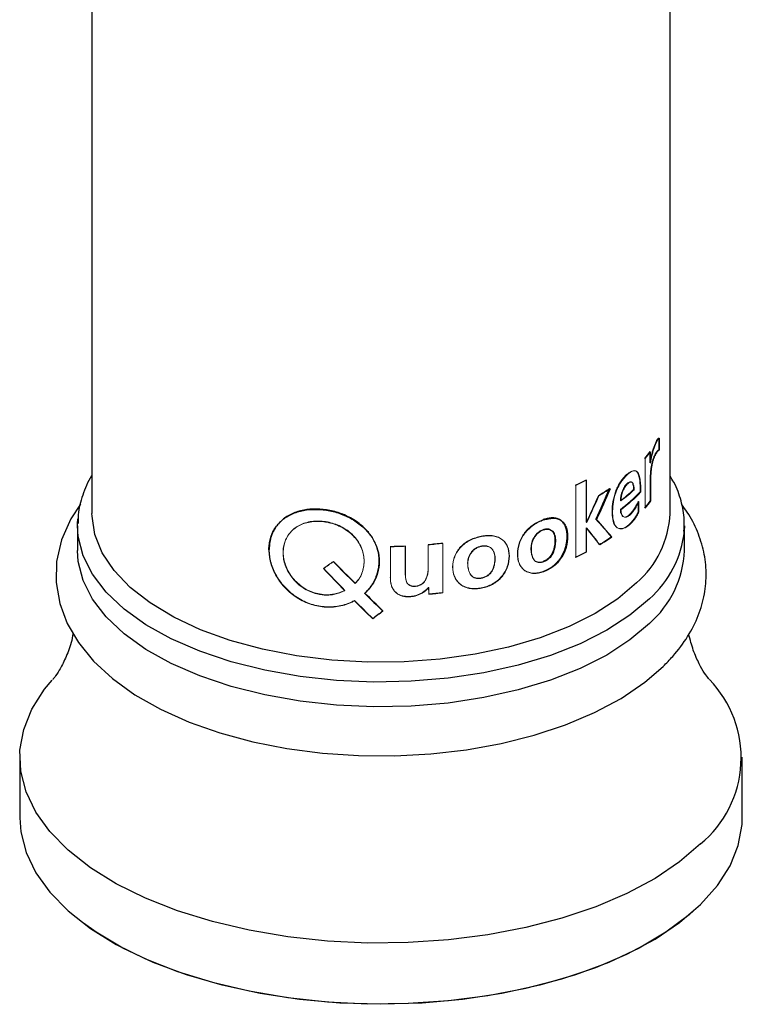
# Paper-space layout '_Trimetric' of a CAD drawing. Header units: millimetres. Extents: x -116 to 78, y -13 to 277.
# Tile 2 of 15: x -25 to 25, y -13 to 55. Entities that reach past the tile are written whole.
import ezdxf

# ---------------------------------------------------------------- set-up
doc = ezdxf.new("R2010")
doc.units = ezdxf.units.MM

psp = doc.layouts.new('_Trimetric')

# ---------------------------------------------------------------- linework, layer by layer
at = {"color": 7, "linetype": 'Continuous', "lineweight": 25}
for p, q in [((-20, 66.404), (-20, 21.154)), ((20, 21.154), (20, 66.389)), ((18.5, 21.801), (18.5, 21.869)), ((-21, 20.297), (-20.998, 20.44)), ((-21, 20.297), (-21, 18.583)), ((21, 20.297), (20.989, 19.953)), ((21, 18.583), (21, 20.297)), ((-1.123, 15.613), (-1.12, 15.639)), ((-25, 4.286), (-25, 0.086)), ((25, 0.086), (25, 4.286))]:
    psp.add_line(p, q, dxfattribs=at)
at = {"color": 144, "linetype": 'Continuous', "lineweight": 18}
for p, q in [((19.216, 26.371), (19.216, 25.548)), ((19.265, 26.364), (19.265, 25.541)), ((18.604, 25.363), (18.604, 24.654)), ((18.65, 25.425), (18.65, 24.645)), ((18.273, 21.528), (18.273, 24.957)), ((14.192, 23.452), (14.192, 20.552)), ((14.228, 23.47), (14.228, 20.533)), ((18.624, 23.291), (18.624, 22.032)), ((18.671, 23.282), (18.671, 22.023)), ((13.477, 18.104), (13.477, 23.099)), ((15.861, 22.87), (15.821, 22.885)), ((17.805, 22), (17.805, 21.274)), ((17.85, 21.988), (17.85, 21.262)), ((11.245, 20.706), (11.216, 20.727)), ((14.192, 20.552), (14.203, 20.557)), ((14.228, 20.533), (14.239, 20.539)), ((14.909, 20.747), (14.872, 20.764)), ((11.245, 20.013), (11.216, 20.035)), ((14.192, 20.159), (14.203, 20.164)), ((14.192, 20.159), (14.192, 18.494)), ((14.228, 20.141), (14.239, 20.146)), ((14.228, 20.141), (14.228, 18.476)), ((-7.758, 18.646), (-7.738, 18.67)), ((0.646, 16.685), (0.646, 18.849)), ((1.681, 18.88), (1.681, 17.075)), ((1.685, 18.881), (1.685, 17.049)), ((3.265, 17.304), (3.265, 18.982)), ((4.277, 19.082), (4.277, 15.679)), ((4.287, 19.083), (4.287, 15.654)), ((11.245, 17.809), (11.216, 17.83)), ((11.245, 17.117), (11.216, 17.138)), ((3.311, 15.582), (3.295, 16.047)), ((3.319, 15.557), (3.304, 16.022)), ((0.132, 14.398), (0.132, 14.424))]:
    psp.add_line(p, q, dxfattribs=at)
at = {"color": 8, "linetype": 'Continuous', "lineweight": 25}
psp.add_line((-20.998, 20.44), (-20.978, 20.787), dxfattribs=at)
at = {"color": 7, "linetype": 'Continuous', "lineweight": 25, "flags": 128}
for points in [[(-20.783, 21.797), (-21.464, 20.786), (-22.109, 19.319), (-22.444, 17.835), (-22.479, 16.366), (-22.231, 14.931), (-21.715, 13.546), (-20.936, 12.213), (-19.893, 10.935), (-18.587, 9.727), (-17.032, 8.608), (-15.253, 7.598), (-13.281, 6.712), (-11.147, 5.961), (-8.879, 5.35), (-6.506, 4.883), (-4.057, 4.563), (-1.56, 4.394), (0.956, 4.375), (3.459, 4.509), (5.92, 4.792), (8.31, 5.223), (10.601, 5.798), (12.767, 6.514), (14.781, 7.366), (16.619, 8.352), (18.258, 9.466), (19.528, 10.564), (19.528, 10.564)], [(17.688, 16.347), (16.379, 15.243), (14.811, 14.232), (13.01, 13.331), (11.004, 12.553), (8.824, 11.91), (6.505, 11.413), (4.083, 11.07), (1.597, 10.886), (-0.914, 10.864), (-3.411, 11.004), (-5.854, 11.305), (-8.205, 11.76), (-10.426, 12.364), (-12.483, 13.106), (-14.343, 13.975), (-15.977, 14.958), (-17.359, 16.038), (-18.467, 17.199), (-19.284, 18.422), (-19.797, 19.689), (-19.997, 20.978), (-20, 21.154)], [(18.573, 13.535), (17.228, 12.398), (15.621, 11.354), (13.778, 10.42), (11.726, 9.61), (9.497, 8.936), (7.123, 8.408), (4.641, 8.034), (2.089, 7.821), (-0.495, 7.77), (-3.071, 7.883), (-5.6, 8.159), (-8.045, 8.592), (-10.368, 9.177), (-12.534, 9.905), (-14.509, 10.764), (-16.265, 11.741), (-17.774, 12.822), (-19.014, 13.991), (-19.965, 15.229), (-20.614, 16.518), (-20.95, 17.839), (-21, 18.583)], [(22.11, -1.723), (20.665, -2.961), (18.96, -4.107), (17.016, -5.147), (14.859, -6.069), (12.514, -6.861), (10.012, -7.512), (7.384, -8.016), (4.664, -8.364), (1.884, -8.553), (-0.919, -8.581), (-3.71, -8.448), (-6.455, -8.154), (-9.118, -7.703), (-11.667, -7.102), (-14.07, -6.357), (-16.295, -5.479), (-18.315, -4.478), (-20.105, -3.367), (-21.643, -2.159), (-22.908, -0.871), (-23.885, 0.483), (-24.561, 1.884), (-24.929, 3.315), (-24.983, 4.759), (-24.723, 6.197), (-24.152, 7.61), (-23.278, 8.982), (-22.751, 9.623)], [(-25, 0.086), (-24.929, -0.885), (-24.561, -2.316), (-23.885, -3.718), (-22.908, -5.071), (-21.643, -6.359), (-20.105, -7.567), (-18.315, -8.678), (-16.295, -9.679), (-14.07, -10.558), (-11.667, -11.302), (-9.118, -11.903), (-6.455, -12.354), (-3.71, -12.648), (-0.919, -12.782), (1.884, -12.754), (4.664, -12.564), (7.384, -12.216), (10.012, -11.713), (12.514, -11.061), (14.859, -10.269), (17.016, -9.347), (18.96, -8.307), (20.665, -7.161), (22.11, -5.923), (23.278, -4.611), (24.152, -3.239), (24.723, -1.825), (24.983, -0.387), (25, 0.086)], [(21.973, -6.032), (21.323, -6.623), (19.718, -7.832), (17.856, -8.938), (15.761, -9.928), (13.461, -10.789), (10.986, -11.509), (8.367, -12.079), (5.639, -12.491), (2.838, -12.741), (-0.001, -12.824), (-2.839, -12.741), (-5.641, -12.491), (-8.368, -12.078), (-10.987, -11.508), (-13.463, -10.788), (-15.763, -9.928), (-17.857, -8.938), (-19.719, -7.831), (-20.588, -7.213)]]:
    psp.add_lwpolyline(points, dxfattribs=at)
at = {"color": 8, "linetype": 'Continuous', "lineweight": 25, "flags": 128}
psp.add_lwpolyline([(18.573, 15.249), (17.228, 14.112), (15.621, 13.069), (13.778, 12.135), (11.726, 11.325), (9.497, 10.65), (7.123, 10.122), (4.641, 9.749), (2.089, 9.535), (-0.495, 9.484), (-3.071, 9.598), (-5.6, 9.873), (-8.045, 10.306), (-10.368, 10.891), (-12.534, 11.619), (-14.509, 12.478), (-16.265, 13.455), (-17.774, 14.537), (-19.014, 15.705), (-19.965, 16.944), (-20.614, 18.233), (-20.95, 19.553), (-21, 20.297)], dxfattribs=at)
at = {"color": 144, "linetype": 'Continuous', "lineweight": 18}
for centre, radius, start, end in [((11.537, 30.754), 8.845, 319.14361, 323.02496), ((11.566, 30.758), 8.867, 319.14361, 323.02496), ((4.874, 41.376), 20.169, 295.14399, 297.51706), ((4.886, 41.403), 20.22, 295.14399, 297.51706), ((6.793, 36.366), 16.225, 300.57409, 303.80947), ((6.81, 36.384), 16.265, 300.57409, 303.80947), ((9.123, 31.768), 12.248, 307.39441, 313.0262), ((9.525, 30.672), 11.62, 307.26438, 316.37273), ((9.145, 31.778), 12.279, 307.39441, 313.0262), ((9.549, 30.681), 11.649, 307.26438, 316.37273), ((11.558, 27.307), 8.819, 319.13956, 323.25931), ((11.587, 27.311), 8.841, 319.13956, 323.25931), ((0.098, 56.09), 37.217, 274.86872, 276.44621), ((6.91, 32.752), 16.006, 300.80555, 304.31862), ((6.927, 32.769), 16.046, 300.80555, 304.31862), ((0.003, 57.454), 38.584, 270.95266, 272.49289), ((0.003, 57.525), 38.681, 270.95266, 272.49289), ((0.099, 56.157), 37.31, 274.86872, 276.44621), ((4.874, 36.381), 20.169, 295.14399, 297.51706), ((4.886, 36.408), 20.22, 295.14399, 297.51706), ((0.101, 52.64), 37.196, 274.9509, 276.4465), ((0.101, 52.707), 37.289, 274.9509, 276.4465)]:
    psp.add_arc(centre, radius, start, end, dxfattribs=at)
at = {"color": 7, "linetype": 'Continuous', "lineweight": 25}
for centre, radius, start, end in [((13.225, 21.452), 6.781, 311.15884, 357.47926), ((13.871, 18.903), 7.136, 311.21344, 357.42466), ((17.17, 4.248), 7.75, 309.60036, 44.21183)]:
    psp.add_arc(centre, radius, start, end, dxfattribs=at)
at = {"color": 8, "linetype": 'Continuous', "lineweight": 25}
psp.add_arc((13.787, 20.681), 7.239, 311.38538, 354.23305, dxfattribs=at)
at = {"color": 144, "linetype": 'Continuous', "lineweight": 18}
for points, knots in [([(18.604, 24.654), (18.605, 24.669), (18.607, 24.701), (18.613, 24.754), (18.622, 24.812), (18.633, 24.875), (18.651, 24.965), (18.678, 25.084), (18.715, 25.224), (18.754, 25.364), (18.807, 25.542), (18.877, 25.755), (18.964, 25.987), (19.038, 26.149), (19.096, 26.242), (19.138, 26.304), (19.172, 26.34), (19.195, 26.355), (19.207, 26.363), (19.214, 26.369), (19.216, 26.371)], [0, 0, 0, 0, 0.021103, 0.043908, 0.068715, 0.095758, 0.125218, 0.18501, 0.250358, 0.312175, 0.37547, 0.500464, 0.625367, 0.750067, 0.812555, 0.875033, 0.937484, 0.968743, 0.986778, 1, 1, 1, 1]), ([(18.65, 24.645), (18.651, 24.66), (18.653, 24.692), (18.66, 24.745), (18.668, 24.803), (18.68, 24.866), (18.698, 24.956), (18.725, 25.075), (18.761, 25.215), (18.801, 25.355), (18.854, 25.533), (18.924, 25.747), (19.012, 25.979), (19.086, 26.141), (19.144, 26.235), (19.186, 26.297), (19.22, 26.333), (19.246, 26.349), (19.258, 26.359), (19.265, 26.364)], [0, 0, 0, 0, 0.021084, 0.043864, 0.068637, 0.095639, 0.125049, 0.184784, 0.250106, 0.311893, 0.375186, 0.500187, 0.625136, 0.749917, 0.812451, 0.874973, 0.937461, 0.968734, 1, 1, 1, 1]), ([(19.001, 25.317), (18.988, 25.294), (18.962, 25.249), (18.923, 25.173), (18.886, 25.091), (18.851, 25.004), (18.818, 24.911), (18.787, 24.813), (18.759, 24.709), (18.733, 24.6), (18.71, 24.485), (18.682, 24.317), (18.653, 24.086), (18.634, 23.812), (18.625, 23.544), (18.625, 23.375), (18.624, 23.291)], [0, 0, 0, 0, 0.056113, 0.109255, 0.159926, 0.208699, 0.256221, 0.303185, 0.350314, 0.39832, 0.447879, 0.499604, 0.616483, 0.749668, 0.874819, 1, 1, 1, 1]), ([(19.049, 25.309), (19.036, 25.286), (19.009, 25.241), (18.97, 25.165), (18.933, 25.083), (18.898, 24.995), (18.865, 24.902), (18.834, 24.804), (18.806, 24.7), (18.78, 24.59), (18.757, 24.476), (18.728, 24.307), (18.7, 24.077), (18.68, 23.803), (18.672, 23.534), (18.671, 23.366), (18.671, 23.282)], [0, 0, 0, 0, 0.056223, 0.109465, 0.160224, 0.209077, 0.256664, 0.303683, 0.350854, 0.39889, 0.448467, 0.500203, 0.616959, 0.749966, 0.874987, 1, 1, 1, 1]), ([(19.216, 25.548), (19.209, 25.547), (19.195, 25.545), (19.171, 25.531), (19.144, 25.51), (19.108, 25.472), (19.061, 25.411), (19.022, 25.349), (19.001, 25.317)], [0, 0, 0, 0, 0.114775, 0.23579, 0.363982, 0.500136, 0.741903, 1, 1, 1, 1]), ([(19.265, 25.541), (19.257, 25.54), (19.243, 25.538), (19.219, 25.524), (19.192, 25.502), (19.156, 25.464), (19.108, 25.403), (19.069, 25.341), (19.049, 25.309)], [0, 0, 0, 0, 0.114743, 0.235739, 0.363919, 0.500067, 0.741822, 1, 1, 1, 1]), ([(17.805, 21.274), (17.781, 21.226), (17.733, 21.132), (17.678, 21.034), (17.601, 20.904), (17.492, 20.745), (17.324, 20.547), (17.084, 20.315), (16.83, 20.148), (16.582, 20.092), (16.408, 20.117), (16.256, 20.214), (16.097, 20.439), (15.99, 20.864), (15.977, 21.472), (16.047, 22.03), (16.166, 22.487), (16.289, 22.826), (16.441, 23.144), (16.616, 23.424), (16.805, 23.661), (16.997, 23.85), (17.184, 24), (17.36, 24.099), (17.516, 24.137), (17.677, 24.094), (17.811, 23.898), (17.893, 23.54), (17.924, 23.187), (17.933, 22.885), (17.935, 22.732), (17.936, 22.655)], [0, 0, 0, 0, 0.015619, 0.031203, 0.033715, 0.062395, 0.093581, 0.124799, 0.187165, 0.219175, 0.249706, 0.280779, 0.312322, 0.37474, 0.437241, 0.499694, 0.531728, 0.562311, 0.5936, 0.624908, 0.65479, 0.687416, 0.719761, 0.749949, 0.780693, 0.809522, 0.857079, 0.904729, 0.952348, 0.976161, 1, 1, 1, 1]), ([(17.85, 21.262), (17.826, 21.215), (17.777, 21.12), (17.723, 21.022), (17.645, 20.892), (17.535, 20.732), (17.367, 20.534), (17.127, 20.302), (16.872, 20.135), (16.623, 20.077), (16.449, 20.102), (16.297, 20.199), (16.137, 20.424), (16.03, 20.849), (16.017, 21.457), (16.087, 22.015), (16.206, 22.472), (16.33, 22.811), (16.482, 23.129), (16.657, 23.41), (16.847, 23.647), (17.039, 23.836), (17.227, 23.986), (17.403, 24.086), (17.56, 24.125), (17.721, 24.082), (17.829, 23.926), (17.896, 23.71), (17.944, 23.462), (17.969, 23.176), (17.978, 22.874), (17.98, 22.72), (17.981, 22.644)], [0, 0, 0, 0, 0.015629, 0.031225, 0.033739, 0.062446, 0.093664, 0.124918, 0.187352, 0.219387, 0.249934, 0.281004, 0.312531, 0.374879, 0.437294, 0.499668, 0.531671, 0.56224, 0.593527, 0.624854, 0.654761, 0.687425, 0.719805, 0.750025, 0.780782, 0.809632, 0.857103, 0.879948, 0.904793, 0.952375, 0.97615, 1, 1, 1, 1]), ([(16.561, 22.037), (16.563, 22.075), (16.568, 22.149), (16.582, 22.26), (16.605, 22.393), (16.641, 22.546), (16.699, 22.718), (16.772, 22.879), (16.886, 23.07), (17.045, 23.247), (17.2, 23.347), (17.307, 23.344), (17.371, 23.296), (17.419, 23.21), (17.451, 23.097), (17.472, 22.963), (17.477, 22.865), (17.48, 22.814)], [0, 0, 0, 0, 0.043761, 0.085465, 0.12542, 0.189859, 0.250633, 0.3131, 0.375634, 0.500094, 0.624462, 0.686803, 0.749396, 0.809478, 0.874611, 0.934788, 1, 1, 1, 1]), ([(16.602, 22.023), (16.605, 22.06), (16.61, 22.134), (16.624, 22.246), (16.647, 22.379), (16.683, 22.532), (16.741, 22.704), (16.814, 22.865), (16.928, 23.057), (17.087, 23.233), (17.243, 23.334), (17.35, 23.331), (17.415, 23.283), (17.463, 23.197), (17.495, 23.084), (17.516, 22.95), (17.521, 22.852), (17.524, 22.802)], [0, 0, 0, 0, 0.043711, 0.08537, 0.125286, 0.189677, 0.25043, 0.312909, 0.375489, 0.500102, 0.624625, 0.687013, 0.749615, 0.809671, 0.874749, 0.934863, 1, 1, 1, 1]), ([(16.561, 21.424), (16.563, 21.397), (16.566, 21.342), (16.576, 21.267), (16.59, 21.198), (16.613, 21.113), (16.654, 21.022), (16.744, 20.92), (16.893, 20.885), (17.094, 20.981), (17.291, 21.163), (17.476, 21.401), (17.618, 21.635), (17.726, 21.837), (17.778, 21.944), (17.805, 22)], [0, 0, 0, 0, 0.032886, 0.064627, 0.095405, 0.125419, 0.188702, 0.25059, 0.375041, 0.499736, 0.624672, 0.749687, 0.87267, 0.933345, 1, 1, 1, 1]), ([(16.602, 21.41), (16.604, 21.382), (16.608, 21.328), (16.618, 21.253), (16.631, 21.184), (16.655, 21.099), (16.696, 21.008), (16.786, 20.905), (16.936, 20.872), (17.136, 20.967), (17.334, 21.151), (17.52, 21.389), (17.662, 21.622), (17.77, 21.825), (17.822, 21.932), (17.85, 21.988)], [0, 0, 0, 0, 0.032841, 0.064532, 0.095257, 0.125214, 0.188415, 0.250261, 0.374709, 0.49948, 0.624509, 0.749604, 0.872641, 0.933258, 1, 1, 1, 1]), ([(-4.018, 15.513), (-4.098, 15.527), (-4.258, 15.555), (-4.496, 15.606), (-4.732, 15.673), (-5.037, 15.793), (-5.395, 15.996), (-5.782, 16.297), (-6.117, 16.648), (-6.389, 17.039), (-6.595, 17.456), (-6.727, 17.885), (-6.788, 18.316), (-6.774, 18.736), (-6.688, 19.136), (-6.528, 19.504), (-6.299, 19.833), (-6.002, 20.112), (-5.649, 20.336), (-5.243, 20.496), (-4.799, 20.592), (-4.327, 20.617), (-3.844, 20.575), (-3.364, 20.467), (-2.901, 20.296), (-2.473, 20.063), (-2.088, 19.777), (-1.762, 19.445), (-1.5, 19.076), (-1.311, 18.681), (-1.197, 18.265), (-1.162, 17.839), (-1.197, 17.417), (-1.308, 17.009), (-1.465, 16.691), (-1.642, 16.462), (-1.741, 16.354), (-1.79, 16.3)], [0, 0, 0, 0, 0.015645, 0.031288, 0.046927, 0.062559, 0.093796, 0.125045, 0.156191, 0.18754, 0.21875, 0.250041, 0.28126, 0.312545, 0.343867, 0.375046, 0.406377, 0.437543, 0.468895, 0.500032, 0.531225, 0.562516, 0.593762, 0.625005, 0.656192, 0.687489, 0.718634, 0.749981, 0.78116, 0.812478, 0.84333, 0.874982, 0.906924, 0.937489, 0.968719, 0.984354, 1, 1, 1, 1]), ([(-4.008, 15.538), (-4.088, 15.552), (-4.247, 15.58), (-4.486, 15.631), (-4.721, 15.698), (-5.025, 15.819), (-5.383, 16.022), (-5.769, 16.323), (-6.103, 16.674), (-6.374, 17.065), (-6.579, 17.481), (-6.711, 17.91), (-6.771, 18.341), (-6.757, 18.761), (-6.672, 19.16), (-6.512, 19.528), (-6.283, 19.856), (-5.988, 20.136), (-5.635, 20.36), (-5.23, 20.521), (-4.787, 20.617), (-4.316, 20.642), (-3.833, 20.6), (-3.354, 20.492), (-2.892, 20.321), (-2.464, 20.087), (-2.081, 19.801), (-1.756, 19.469), (-1.495, 19.099), (-1.307, 18.704), (-1.194, 18.289), (-1.159, 17.864), (-1.194, 17.442), (-1.305, 17.034), (-1.461, 16.716), (-1.638, 16.487), (-1.736, 16.38), (-1.785, 16.326)], [0, 0, 0, 0, 0.015645, 0.031288, 0.046926, 0.062559, 0.093796, 0.125045, 0.156183, 0.18754, 0.218745, 0.25004, 0.28126, 0.312546, 0.343871, 0.375047, 0.406385, 0.437544, 0.468904, 0.500032, 0.531229, 0.562516, 0.593761, 0.625004, 0.656184, 0.687488, 0.718625, 0.74998, 0.781154, 0.812477, 0.843325, 0.874981, 0.906923, 0.937488, 0.968719, 0.984354, 1, 1, 1, 1]), ([(11.216, 17.138), (11.159, 17.122), (11.045, 17.089), (10.816, 17.035), (10.531, 17.009), (10.212, 17.068), (9.929, 17.204), (9.703, 17.42), (9.489, 17.789), (9.397, 18.361), (9.494, 18.983), (9.705, 19.472), (9.931, 19.819), (10.21, 20.128), (10.53, 20.388), (10.816, 20.545), (11.045, 20.651), (11.159, 20.702), (11.216, 20.727)], [0, 0, 0, 0, 0.031309, 0.062499, 0.124685, 0.187223, 0.249664, 0.312284, 0.375102, 0.500035, 0.6247, 0.687738, 0.749677, 0.812585, 0.87508, 0.937149, 0.968498, 1, 1, 1, 1]), ([(11.245, 17.117), (11.187, 17.1), (11.073, 17.068), (10.843, 17.013), (10.557, 16.987), (10.237, 17.045), (9.953, 17.182), (9.727, 17.398), (9.513, 17.766), (9.42, 18.338), (9.518, 18.961), (9.729, 19.449), (9.956, 19.796), (10.236, 20.106), (10.556, 20.366), (10.843, 20.523), (11.072, 20.63), (11.187, 20.681), (11.245, 20.706)], [0, 0, 0, 0, 0.031348, 0.062577, 0.124832, 0.187418, 0.249877, 0.31248, 0.37525, 0.500036, 0.624555, 0.687542, 0.749466, 0.81239, 0.874934, 0.937071, 0.968459, 1, 1, 1, 1]), ([(11.216, 17.83), (11.185, 17.82), (11.125, 17.801), (11.037, 17.784), (10.954, 17.777), (10.875, 17.781), (10.803, 17.796), (10.735, 17.822), (10.673, 17.858), (10.617, 17.904), (10.548, 17.981), (10.477, 18.104), (10.422, 18.273), (10.389, 18.461), (10.375, 18.654), (10.376, 18.854), (10.416, 19.126), (10.517, 19.407), (10.685, 19.662), (10.844, 19.826), (11.025, 19.956), (11.151, 20.008), (11.216, 20.035)], [0, 0, 0, 0, 0.030596, 0.059684, 0.087565, 0.114579, 0.1411, 0.167524, 0.194248, 0.22166, 0.250117, 0.309536, 0.375268, 0.435478, 0.500553, 0.564185, 0.626038, 0.750394, 0.813959, 0.875254, 0.935918, 1, 1, 1, 1]), ([(11.245, 17.809), (11.213, 17.799), (11.153, 17.78), (11.064, 17.763), (10.981, 17.756), (10.903, 17.76), (10.83, 17.774), (10.762, 17.8), (10.7, 17.836), (10.643, 17.883), (10.574, 17.959), (10.503, 18.082), (10.448, 18.251), (10.415, 18.439), (10.401, 18.632), (10.402, 18.832), (10.442, 19.104), (10.543, 19.385), (10.712, 19.64), (10.871, 19.805), (11.052, 19.935), (11.179, 19.987), (11.245, 20.013)], [0, 0, 0, 0, 0.030641, 0.059771, 0.087689, 0.114734, 0.14128, 0.167721, 0.194455, 0.221869, 0.25032, 0.309709, 0.375387, 0.43554, 0.500549, 0.564116, 0.625909, 0.750186, 0.813754, 0.875089, 0.935825, 1, 1, 1, 1]), ([(6.941, 16.002), (6.877, 15.994), (6.747, 15.977), (6.489, 15.953), (6.169, 15.965), (5.812, 16.065), (5.498, 16.239), (5.248, 16.485), (5.012, 16.882), (4.911, 17.466), (5.018, 18.076), (5.251, 18.536), (5.501, 18.853), (5.811, 19.126), (6.168, 19.344), (6.489, 19.463), (6.747, 19.538), (6.876, 19.574), (6.941, 19.592)], [0, 0, 0, 0, 0.0313094, 0.0624993, 0.1246848, 0.1872226, 0.2496637, 0.3122836, 0.3751022, 0.5000354, 0.6247003, 0.6877372, 0.7496768, 0.8125846, 0.8750804, 0.9371486, 0.9684976, 1, 1, 1, 1]), ([(6.959, 15.978), (6.894, 15.969), (6.764, 15.952), (6.505, 15.928), (6.184, 15.94), (5.827, 16.041), (5.512, 16.214), (5.261, 16.46), (5.025, 16.857), (4.923, 17.441), (5.031, 18.051), (5.264, 18.512), (5.515, 18.829), (5.825, 19.101), (6.183, 19.319), (6.505, 19.438), (6.764, 19.514), (6.894, 19.55), (6.959, 19.567)], [0, 0, 0, 0, 0.031348, 0.062577, 0.124832, 0.187418, 0.249877, 0.31248, 0.37525, 0.500036, 0.624555, 0.687541, 0.749466, 0.81239, 0.874934, 0.937072, 0.968459, 1, 1, 1, 1]), ([(6.941, 19.592), (7.006, 19.599), (7.136, 19.613), (7.392, 19.635), (7.706, 19.639), (8.051, 19.556), (8.347, 19.399), (8.583, 19.175), (8.801, 18.8), (8.9, 18.229), (8.806, 17.606), (8.585, 17.121), (8.349, 16.783), (8.049, 16.492), (7.705, 16.258), (7.391, 16.125), (7.135, 16.051), (7.006, 16.018), (6.941, 16.002)], [0, 0, 0, 0, 0.0315006, 0.0628497, 0.1249233, 0.187418, 0.2503227, 0.3122639, 0.3753019, 0.4999643, 0.6248959, 0.6877155, 0.7503349, 0.8127771, 0.8753134, 0.9375009, 0.9686915, 1, 1, 1, 1]), ([(6.959, 19.567), (7.024, 19.575), (7.154, 19.589), (7.41, 19.612), (7.725, 19.615), (8.071, 19.532), (8.367, 19.376), (8.604, 19.152), (8.823, 18.777), (8.922, 18.206), (8.828, 17.583), (8.607, 17.098), (8.37, 16.759), (8.069, 16.468), (7.724, 16.234), (7.41, 16.101), (7.153, 16.027), (7.024, 15.994), (6.959, 15.978)], [0, 0, 0, 0, 0.031539, 0.062927, 0.12507, 0.187613, 0.250534, 0.312455, 0.375448, 0.499963, 0.624747, 0.687519, 0.750121, 0.812582, 0.875167, 0.937424, 0.968653, 1, 1, 1, 1]), ([(-1.834, 15.105), (-1.909, 15.068), (-2.058, 14.996), (-2.364, 14.862), (-2.934, 14.697), (-3.8, 14.625), (-4.845, 14.816), (-5.817, 15.271), (-6.645, 15.949), (-7.171, 16.648), (-7.472, 17.251), (-7.612, 17.639), (-7.687, 17.951), (-7.723, 18.184), (-7.744, 18.415), (-7.753, 18.569), (-7.758, 18.646)], [0, 0, 0, 0, 0.031316, 0.062575, 0.125117, 0.249877, 0.374789, 0.499767, 0.624665, 0.749555, 0.812164, 0.87485, 0.906116, 0.937339, 0.968632, 1, 1, 1, 1]), ([(-1.829, 15.131), (-1.904, 15.094), (-2.053, 15.021), (-2.358, 14.888), (-2.926, 14.722), (-3.791, 14.65), (-4.833, 14.841), (-5.803, 15.296), (-6.629, 15.973), (-7.154, 16.673), (-7.454, 17.275), (-7.593, 17.663), (-7.668, 17.975), (-7.703, 18.207), (-7.724, 18.439), (-7.734, 18.593), (-7.738, 18.67)], [0, 0, 0, 0, 0.031307, 0.062553, 0.125058, 0.249707, 0.374499, 0.499391, 0.624273, 0.749231, 0.811902, 0.874666, 0.905976, 0.937244, 0.968585, 1, 1, 1, 1]), ([(6.941, 16.695), (6.906, 16.689), (6.838, 16.678), (6.738, 16.672), (6.644, 16.677), (6.556, 16.691), (6.474, 16.715), (6.398, 16.75), (6.329, 16.794), (6.265, 16.849), (6.188, 16.935), (6.109, 17.067), (6.047, 17.243), (6.01, 17.435), (5.994, 17.63), (5.996, 17.83), (6.041, 18.097), (6.153, 18.364), (6.342, 18.597), (6.52, 18.74), (6.724, 18.846), (6.868, 18.881), (6.941, 18.899)], [0, 0, 0, 0, 0.030597, 0.059686, 0.087567, 0.114581, 0.141102, 0.167524, 0.194248, 0.22166, 0.250117, 0.309535, 0.375267, 0.435476, 0.500553, 0.564185, 0.626038, 0.750394, 0.81396, 0.875254, 0.935917, 1, 1, 1, 1]), ([(6.959, 16.671), (6.924, 16.665), (6.855, 16.653), (6.755, 16.648), (6.661, 16.652), (6.573, 16.667), (6.49, 16.691), (6.414, 16.726), (6.345, 16.77), (6.281, 16.824), (6.204, 16.91), (6.124, 17.042), (6.062, 17.219), (6.025, 17.41), (6.009, 17.605), (6.011, 17.806), (6.056, 18.072), (6.169, 18.339), (6.358, 18.573), (6.537, 18.716), (6.741, 18.822), (6.885, 18.857), (6.959, 18.875)], [0, 0, 0, 0, 0.030642, 0.059773, 0.087691, 0.114736, 0.141282, 0.167722, 0.194455, 0.221869, 0.25032, 0.309707, 0.375387, 0.435538, 0.500549, 0.564116, 0.62591, 0.750186, 0.813755, 0.875089, 0.935824, 1, 1, 1, 1]), ([(6.941, 18.899), (6.972, 18.904), (7.032, 18.914), (7.119, 18.921), (7.203, 18.92), (7.283, 18.912), (7.398, 18.889), (7.54, 18.829), (7.727, 18.668), (7.835, 18.441), (7.877, 18.19), (7.878, 17.989), (7.863, 17.788), (7.827, 17.582), (7.767, 17.381), (7.673, 17.183), (7.543, 17.006), (7.371, 16.858), (7.166, 16.749), (7.019, 16.713), (6.941, 16.695)], [0, 0, 0, 0, 0.026492, 0.052057, 0.076897, 0.101234, 0.125302, 0.186818, 0.250292, 0.374818, 0.43741, 0.500056, 0.565191, 0.625358, 0.691088, 0.750488, 0.81253, 0.871889, 0.933014, 1, 1, 1, 1]), ([(6.959, 18.875), (6.989, 18.88), (7.049, 18.89), (7.137, 18.897), (7.221, 18.896), (7.301, 18.888), (7.416, 18.865), (7.558, 18.806), (7.746, 18.645), (7.854, 18.417), (7.896, 18.166), (7.898, 17.966), (7.883, 17.765), (7.847, 17.558), (7.787, 17.357), (7.692, 17.159), (7.561, 16.982), (7.389, 16.834), (7.184, 16.725), (7.036, 16.689), (6.959, 16.671)], [0, 0, 0, 0, 0.026496, 0.052064, 0.076906, 0.101241, 0.125301, 0.186843, 0.250291, 0.374812, 0.437404, 0.50005, 0.565186, 0.625352, 0.691074, 0.750482, 0.812461, 0.871811, 0.932966, 1, 1, 1, 1]), ([(1.681, 17.075), (1.681, 17.015), (1.681, 16.896), (1.692, 16.712), (1.724, 16.536), (1.789, 16.367), (1.903, 16.226), (2.051, 16.152), (2.182, 16.126), (2.319, 16.119), (2.494, 16.135), (2.695, 16.197), (2.929, 16.344), (3.085, 16.558), (3.179, 16.789), (3.224, 16.967), (3.252, 17.149), (3.255, 17.269), (3.257, 17.329)], [0, 0, 0, 0, 0.062718, 0.125424, 0.19363, 0.25068, 0.314563, 0.375203, 0.40531, 0.437714, 0.500154, 0.563188, 0.624939, 0.749269, 0.809251, 0.874601, 0.936328, 1, 1, 1, 1]), ([(1.685, 17.049), (1.685, 16.99), (1.686, 16.87), (1.697, 16.687), (1.728, 16.511), (1.793, 16.342), (1.908, 16.2), (2.056, 16.127), (2.187, 16.101), (2.325, 16.093), (2.5, 16.11), (2.702, 16.172), (2.936, 16.318), (3.093, 16.533), (3.186, 16.763), (3.232, 16.941), (3.26, 17.124), (3.264, 17.243), (3.265, 17.304)], [0, 0, 0, 0, 0.062663, 0.125315, 0.193459, 0.250481, 0.314355, 0.375054, 0.405197, 0.437659, 0.500201, 0.563319, 0.625132, 0.749459, 0.809397, 0.874709, 0.936303, 1, 1, 1, 1]), ([(3.295, 16.047), (3.269, 16.018), (3.217, 15.96), (3.132, 15.879), (3.043, 15.804), (2.918, 15.711), (2.748, 15.608), (2.528, 15.512), (2.296, 15.445), (2.054, 15.411), (1.813, 15.405), (1.574, 15.431), (1.349, 15.493), (1.145, 15.596), (0.974, 15.737), (0.856, 15.888), (0.776, 16.034), (0.709, 16.204), (0.655, 16.43), (0.648, 16.614), (0.644, 16.711)], [0, 0, 0, 0, 0.032037, 0.063478, 0.094457, 0.12511, 0.187925, 0.25005, 0.312047, 0.374937, 0.439216, 0.499829, 0.563402, 0.62466, 0.685981, 0.749615, 0.790394, 0.83308, 0.912796, 1, 1, 1, 1]), ([(3.304, 16.022), (3.277, 15.993), (3.225, 15.935), (3.14, 15.854), (3.051, 15.779), (2.925, 15.685), (2.755, 15.582), (2.534, 15.486), (2.302, 15.42), (2.06, 15.385), (1.818, 15.379), (1.578, 15.405), (1.353, 15.467), (1.148, 15.571), (0.976, 15.711), (0.845, 15.879), (0.75, 16.067), (0.688, 16.262), (0.652, 16.471), (0.648, 16.612), (0.646, 16.685)], [0, 0, 0, 0, 0.0320271, 0.0634626, 0.0944388, 0.1250935, 0.1879263, 0.2500992, 0.312146, 0.3751059, 0.4394469, 0.500124, 0.5637398, 0.625024, 0.6863277, 0.7499243, 0.8090042, 0.8722482, 0.9338433, 1, 1, 1, 1]), ([(-2.5, 15.807), (-2.559, 15.781), (-2.673, 15.729), (-2.847, 15.664), (-3.019, 15.609), (-3.19, 15.565), (-3.359, 15.532), (-3.526, 15.51), (-3.692, 15.499), (-3.855, 15.499), (-3.964, 15.508), (-4.018, 15.513)], [0, 0, 0, 0, 0.125372, 0.246321, 0.363162, 0.476244, 0.585952, 0.692709, 0.79697, 0.899227, 1, 1, 1, 1]), ([(-2.494, 15.833), (-2.552, 15.807), (-2.666, 15.755), (-2.84, 15.689), (-3.012, 15.634), (-3.182, 15.59), (-3.35, 15.557), (-3.517, 15.535), (-3.682, 15.524), (-3.846, 15.524), (-3.954, 15.533), (-4.008, 15.538)], [0, 0, 0, 0, 0.125416, 0.246395, 0.363253, 0.47634, 0.586043, 0.692785, 0.797025, 0.899256, 1, 1, 1, 1])]:
    psp.add_open_spline(points, degree=3, knots=knots, dxfattribs=at)
at = {"color": 7, "linetype": 'Continuous', "lineweight": 25}
for points, knots in [([(-20, 23.788), (-20.008, 23.777), (-20.314, 23.346), (-20.651, 22.435), (-20.976, 21.325), (-20.965, 20.663), (-20.962, 20.46)], [0, 0, 0, 0, 0.011305, 0.421113, 0.822331, 1, 1, 1, 1]), ([(20.953, 19.909), (20.974, 20.173), (21.03, 20.883), (20.787, 22.032), (20.443, 23.052), (20.091, 23.598), (20, 23.739)], [0, 0, 0, 0, 0.2017282, 0.5417355, 0.8822026, 1, 1, 1, 1]), ([(-7.758, 18.646), (-7.753, 18.724), (-7.744, 18.857), (-7.72, 19.122), (-7.665, 19.435), (-7.531, 19.795), (-7.288, 20.239), (-6.865, 20.717), (-6.189, 21.138), (-5.378, 21.392), (-4.478, 21.467), (-3.541, 21.367), (-2.624, 21.097), (-1.784, 20.666), (-1.072, 20.095), (-0.532, 19.409), (-0.195, 18.639), (-0.086, 17.825), (-0.184, 17.147), (-0.376, 16.632), (-0.57, 16.262), (-0.78, 15.977), (-0.973, 15.767), (-1.073, 15.665), (-1.123, 15.613)], [0, 0, 0, 0, 0.01828, 0.031315, 0.062605, 0.093894, 0.125189, 0.187658, 0.250129, 0.312596, 0.375059, 0.437527, 0.499991, 0.562458, 0.624929, 0.687399, 0.749869, 0.812342, 0.874812, 0.906106, 0.937399, 0.968686, 0.984342, 1, 1, 1, 1]), ([(-1.12, 15.639), (-1.054, 15.707), (-1.004, 15.759), (-0.971, 15.794), (-0.968, 15.797), (-0.965, 15.801), (-0.963, 15.802), (-0.958, 15.808), (-0.955, 15.811), (-0.945, 15.822), (-0.938, 15.829), (-0.919, 15.85), (-0.907, 15.863), (-0.871, 15.903), (-0.849, 15.928), (-0.826, 15.955), (-0.823, 15.958), (-0.817, 15.965), (-0.814, 15.969), (-0.805, 15.979), (-0.8, 15.986), (-0.783, 16.006), (-0.772, 16.02), (-0.739, 16.062), (-0.717, 16.09), (-0.655, 16.175), (-0.616, 16.232), (-0.561, 16.321), (-0.543, 16.35), (-0.509, 16.41), (-0.492, 16.44), (-0.444, 16.532), (-0.413, 16.595), (-0.369, 16.692), (-0.356, 16.723), (-0.33, 16.787), (-0.317, 16.82), (-0.281, 16.916), (-0.26, 16.981), (-0.222, 17.111), (-0.205, 17.177), (-0.176, 17.31), (-0.164, 17.376), (-0.134, 17.578), (-0.124, 17.713), (-0.122, 18.125), (-0.159, 18.394), (-0.307, 18.922), (-0.418, 19.177), (-0.711, 19.665), (-0.889, 19.891), (-1.308, 20.312), (-1.542, 20.501), (-2.06, 20.836), (-2.337, 20.978), (-2.923, 21.213), (-3.225, 21.302), (-3.846, 21.426), (-4.154, 21.459), (-4.768, 21.468), (-5.065, 21.443), (-5.635, 21.332), (-5.902, 21.248), (-6.4, 21.022), (-6.622, 20.883), (-6.919, 20.632), (-7.01, 20.544), (-7.177, 20.354), (-7.254, 20.254), (-7.391, 20.04), (-7.452, 19.929), (-7.511, 19.799), (-7.518, 19.784), (-7.531, 19.754), (-7.537, 19.739), (-7.555, 19.694), (-7.567, 19.664), (-7.6, 19.574), (-7.619, 19.514), (-7.639, 19.438), (-7.643, 19.424), (-7.65, 19.395), (-7.654, 19.38), (-7.664, 19.334), (-7.671, 19.303), (-7.689, 19.207), (-7.698, 19.14), (-7.707, 19.066), (-7.707, 19.066), (-7.707, 19.063), (-7.707, 19.062), (-7.708, 19.057), (-7.708, 19.055), (-7.709, 19.046), (-7.71, 19.04), (-7.712, 19.021), (-7.713, 19.008), (-7.717, 18.967), (-7.719, 18.936), (-7.727, 18.837), (-7.733, 18.759), (-7.738, 18.67)], [0, 0, 0, 0, 0.015625, 0.015625, 0.016113, 0.016113, 0.016602, 0.016602, 0.017578, 0.017578, 0.019531, 0.019531, 0.023438, 0.023438, 0.03125, 0.03125, 0.032227, 0.032227, 0.033203, 0.033203, 0.035156, 0.035156, 0.039062, 0.039062, 0.046875, 0.046875, 0.0625, 0.0625, 0.070312, 0.070312, 0.078125, 0.078125, 0.09375, 0.09375, 0.101562, 0.101562, 0.109375, 0.109375, 0.125, 0.125, 0.140625, 0.140625, 0.15625, 0.15625, 0.1875, 0.1875, 0.25, 0.25, 0.3125, 0.3125, 0.375, 0.375, 0.4375, 0.4375, 0.5, 0.5, 0.5625, 0.5625, 0.625, 0.625, 0.6875, 0.6875, 0.75, 0.75, 0.8125, 0.8125, 0.84375, 0.84375, 0.875, 0.875, 0.90625, 0.90625, 0.910156, 0.910156, 0.914062, 0.914062, 0.921875, 0.921875, 0.9375, 0.9375, 0.941406, 0.941406, 0.945312, 0.945312, 0.953125, 0.953125, 0.96875, 0.96875, 0.969238, 0.969238, 0.969727, 0.969727, 0.970703, 0.970703, 0.972656, 0.972656, 0.976562, 0.976562, 0.984375, 0.984375, 1, 1, 1, 1]), ([(19.528, 10.564), (19.754, 10.795), (20.398, 11.453), (21.258, 12.618), (21.997, 14.068), (22.425, 15.558), (22.547, 17.048), (22.38, 18.509), (21.923, 19.917), (21.393, 21.009), (20.938, 21.595), (20.806, 21.765)], [0, 0, 0, 0, 0.072307, 0.20597, 0.33712, 0.463979, 0.586888, 0.707602, 0.828033, 0.95017, 1, 1, 1, 1]), ([(11.216, 17.138), (11.293, 17.169), (11.35, 17.194), (11.388, 17.211), (11.391, 17.212), (11.395, 17.214), (11.397, 17.215), (11.403, 17.217), (11.407, 17.219), (11.418, 17.224), (11.426, 17.228), (11.448, 17.238), (11.463, 17.245), (11.505, 17.265), (11.531, 17.278), (11.559, 17.292), (11.563, 17.294), (11.57, 17.298), (11.574, 17.3), (11.585, 17.305), (11.592, 17.309), (11.614, 17.321), (11.628, 17.329), (11.67, 17.353), (11.698, 17.369), (11.779, 17.42), (11.831, 17.456), (11.893, 17.504), (11.907, 17.515), (11.932, 17.535), (11.945, 17.546), (11.983, 17.578), (12.009, 17.6), (12.083, 17.668), (12.131, 17.716), (12.225, 17.816), (12.271, 17.869), (12.356, 17.977), (12.396, 18.033), (12.51, 18.203), (12.577, 18.324), (12.65, 18.484), (12.664, 18.514), (12.69, 18.577), (12.702, 18.609), (12.738, 18.704), (12.759, 18.768), (12.782, 18.849), (12.786, 18.863), (12.795, 18.894), (12.799, 18.91), (12.81, 18.956), (12.817, 18.986), (12.837, 19.079), (12.848, 19.141), (12.874, 19.328), (12.883, 19.453), (12.882, 19.642), (12.879, 19.702), (12.87, 19.818), (12.864, 19.874), (12.837, 20.038), (12.81, 20.138), (12.77, 20.243), (12.765, 20.256), (12.755, 20.28), (12.75, 20.292), (12.734, 20.327), (12.722, 20.349), (12.687, 20.415), (12.661, 20.455), (12.576, 20.569), (12.51, 20.633), (12.396, 20.713), (12.355, 20.737), (12.269, 20.778), (12.225, 20.795), (12.155, 20.815), (12.131, 20.822), (12.082, 20.832), (12.058, 20.836), (11.983, 20.847), (11.933, 20.85), (11.875, 20.849), (11.87, 20.849), (11.858, 20.849), (11.852, 20.849), (11.834, 20.848), (11.821, 20.847), (11.784, 20.844), (11.758, 20.842), (11.677, 20.832), (11.619, 20.822), (11.553, 20.809), (11.551, 20.808), (11.544, 20.807), (11.541, 20.806), (11.531, 20.804), (11.525, 20.803), (11.505, 20.798), (11.492, 20.795), (11.449, 20.786), (11.419, 20.779), (11.386, 20.77), (11.386, 20.77), (11.383, 20.77), (11.382, 20.769), (11.378, 20.768), (11.375, 20.768), (11.367, 20.766), (11.362, 20.764), (11.344, 20.76), (11.331, 20.757), (11.288, 20.746), (11.255, 20.737), (11.216, 20.727)], [0, 0, 0, 0, 0.03125, 0.03125, 0.032227, 0.032227, 0.033203, 0.033203, 0.035156, 0.035156, 0.039062, 0.039062, 0.046875, 0.046875, 0.0625, 0.0625, 0.064453, 0.064453, 0.066406, 0.066406, 0.070312, 0.070312, 0.078125, 0.078125, 0.09375, 0.09375, 0.125, 0.125, 0.132812, 0.132812, 0.140625, 0.140625, 0.15625, 0.15625, 0.1875, 0.1875, 0.21875, 0.21875, 0.25, 0.25, 0.3125, 0.3125, 0.328125, 0.328125, 0.34375, 0.34375, 0.375, 0.375, 0.382812, 0.382812, 0.390625, 0.390625, 0.40625, 0.40625, 0.4375, 0.4375, 0.5, 0.5, 0.53125, 0.53125, 0.5625, 0.5625, 0.625, 0.625, 0.632812, 0.632812, 0.640625, 0.640625, 0.65625, 0.65625, 0.6875, 0.6875, 0.75, 0.75, 0.78125, 0.78125, 0.8125, 0.8125, 0.828125, 0.828125, 0.84375, 0.84375, 0.875, 0.875, 0.878906, 0.878906, 0.882812, 0.882812, 0.890625, 0.890625, 0.90625, 0.90625, 0.9375, 0.9375, 0.939453, 0.939453, 0.941406, 0.941406, 0.945312, 0.945312, 0.953125, 0.953125, 0.96875, 0.96875, 0.969727, 0.969727, 0.970703, 0.970703, 0.972656, 0.972656, 0.976562, 0.976562, 0.984375, 0.984375, 1, 1, 1, 1]), ([(11.245, 20.706), (11.302, 20.721), (11.417, 20.75), (11.641, 20.803), (11.917, 20.844), (12.217, 20.801), (12.473, 20.68), (12.676, 20.483), (12.863, 20.134), (12.947, 19.574), (12.867, 18.94), (12.678, 18.429), (12.475, 18.063), (12.215, 17.737), (11.916, 17.462), (11.641, 17.293), (11.416, 17.188), (11.302, 17.14), (11.245, 17.117)], [0, 0, 0, 0, 0.031539, 0.062926, 0.12507, 0.187613, 0.250534, 0.312456, 0.375448, 0.499963, 0.624747, 0.687519, 0.750121, 0.812582, 0.875167, 0.937424, 0.968653, 1, 1, 1, 1]), ([(11.216, 20.035), (11.243, 20.044), (11.296, 20.061), (11.373, 20.078), (11.447, 20.087), (11.517, 20.088), (11.618, 20.078), (11.742, 20.035), (11.904, 19.896), (11.999, 19.681), (12.035, 19.435), (12.036, 19.235), (12.023, 19.032), (11.992, 18.822), (11.94, 18.614), (11.858, 18.405), (11.744, 18.212), (11.594, 18.044), (11.415, 17.911), (11.284, 17.858), (11.216, 17.83)], [0, 0, 0, 0, 0.02649, 0.052054, 0.076894, 0.101232, 0.125302, 0.186817, 0.250292, 0.374818, 0.43741, 0.500055, 0.565191, 0.625358, 0.691088, 0.750488, 0.812529, 0.871889, 0.933013, 1, 1, 1, 1]), ([(11.245, 20.013), (11.313, 20.037), (11.378, 20.053), (11.469, 20.065), (11.499, 20.067), (11.542, 20.066), (11.556, 20.066), (11.584, 20.063), (11.597, 20.062), (11.667, 20.051), (11.717, 20.033), (11.786, 19.994), (11.808, 19.979), (11.839, 19.953), (11.85, 19.944), (11.864, 19.93), (11.869, 19.925), (11.879, 19.914), (11.884, 19.909), (11.922, 19.864), (11.951, 19.819), (11.987, 19.741), (11.998, 19.714), (12.018, 19.655), (12.025, 19.628), (12.039, 19.57), (12.045, 19.54), (12.052, 19.493), (12.054, 19.477), (12.058, 19.445), (12.059, 19.432), (12.063, 19.388), (12.064, 19.357), (12.065, 19.307), (12.065, 19.289), (12.065, 19.254), (12.064, 19.235), (12.062, 19.145), (12.057, 19.074), (12.046, 18.972), (12.042, 18.938), (12.034, 18.889), (12.032, 18.872), (12.027, 18.848), (12.026, 18.84), (12.024, 18.828), (12.023, 18.824), (12.021, 18.815), (12.021, 18.812), (12.004, 18.73), (11.985, 18.657), (11.951, 18.552), (11.939, 18.518), (11.919, 18.469), (11.912, 18.453), (11.902, 18.428), (11.898, 18.421), (11.893, 18.409), (11.891, 18.405), (11.887, 18.397), (11.885, 18.394), (11.745, 18.106), (11.534, 17.911), (11.245, 17.809)], [0, 0, 0, 0, 0.0625, 0.0625, 0.09375, 0.09375, 0.109375, 0.109375, 0.125, 0.125, 0.1875, 0.1875, 0.21875, 0.21875, 0.234375, 0.234375, 0.242188, 0.242188, 0.25, 0.25, 0.3125, 0.3125, 0.34375, 0.34375, 0.375, 0.375, 0.40625, 0.40625, 0.421875, 0.421875, 0.4375, 0.4375, 0.46875, 0.46875, 0.484375, 0.484375, 0.5, 0.5, 0.5625, 0.5625, 0.59375, 0.59375, 0.609375, 0.609375, 0.617188, 0.617188, 0.621094, 0.621094, 0.625, 0.625, 0.6875, 0.6875, 0.71875, 0.71875, 0.734375, 0.734375, 0.742188, 0.742188, 0.746094, 0.746094, 0.75, 0.75, 1, 1, 1, 1]), ([(-21.304, 12.843), (-21.346, 12.628), (-21.474, 11.981), (-21.838, 11.1), (-22.252, 10.294), (-22.591, 9.809), (-22.681, 9.706), (-22.72, 9.661)], [0, 0, 0, 0, 0.120445, 0.362264, 0.606089, 0.82717, 1, 1, 1, 1]), ([(22.713, 9.669), (22.697, 9.686), (22.652, 9.735), (22.39, 10.083), (22.014, 10.732), (21.598, 11.639), (21.394, 12.417), (21.295, 12.793)], [0, 0, 0, 0, 0.109453, 0.319072, 0.540285, 0.77751, 1, 1, 1, 1])]:
    psp.add_open_spline(points, degree=3, knots=knots, dxfattribs=at)
for points in [[(14.872, 20.764), (15.202, 21.465), (15.519, 22.172), (15.821, 22.885)], [(15.861, 22.87), (15.558, 22.156), (15.24, 21.448), (14.909, 20.747)], [(-1.123, 15.613), (-0.705, 15.201), (-0.286, 14.796), (0.132, 14.398)], [(0.132, 14.424), (-0.286, 14.822), (-0.703, 15.227), (-1.12, 15.639)]]:
    psp.add_open_spline(points, degree=3, dxfattribs=at)
at = {"color": 144, "linetype": 'Continuous', "lineweight": 18}
for points in [[(14.203, 20.557), (14.493, 21.166), (14.775, 21.78), (15.046, 22.397)], [(14.239, 20.539), (14.53, 21.148), (14.812, 21.762), (15.084, 22.381)], [(14.872, 20.764), (15.244, 20.346), (15.598, 19.935), (15.934, 19.532)], [(14.909, 20.747), (15.282, 20.329), (15.637, 19.919), (15.974, 19.517)], [(15.107, 19.004), (14.817, 19.386), (14.515, 19.772), (14.203, 20.164)], [(15.145, 18.987), (14.854, 19.368), (14.552, 19.755), (14.239, 20.146)], [(-3.293, 17.816), (-3.524, 17.655), (-3.754, 17.495), (-3.983, 17.338)], [(-3.285, 17.841), (-3.515, 17.68), (-3.745, 17.521), (-3.973, 17.364)], [(-1.79, 16.3), (-2.293, 16.796), (-2.795, 17.301), (-3.293, 17.816)], [(-1.785, 16.326), (-2.288, 16.821), (-2.788, 17.326), (-3.285, 17.841)], [(-3.983, 17.338), (-3.492, 16.819), (-2.998, 16.308), (-2.5, 15.807)], [(-3.973, 17.364), (-3.484, 16.844), (-2.99, 16.334), (-2.494, 15.833)], [(-0.57, 13.859), (-0.992, 14.267), (-1.413, 14.683), (-1.834, 15.105)], [(-0.568, 13.884), (-0.989, 14.293), (-1.41, 14.708), (-1.829, 15.131)], [(0.132, 14.398), (-0.102, 14.216), (-0.336, 14.036), (-0.57, 13.859)], [(0.132, 14.424), (-0.102, 14.242), (-0.335, 14.062), (-0.568, 13.884)]]:
    psp.add_open_spline(points, degree=3, dxfattribs=at)

doc.saveas('drawing.dxf')
